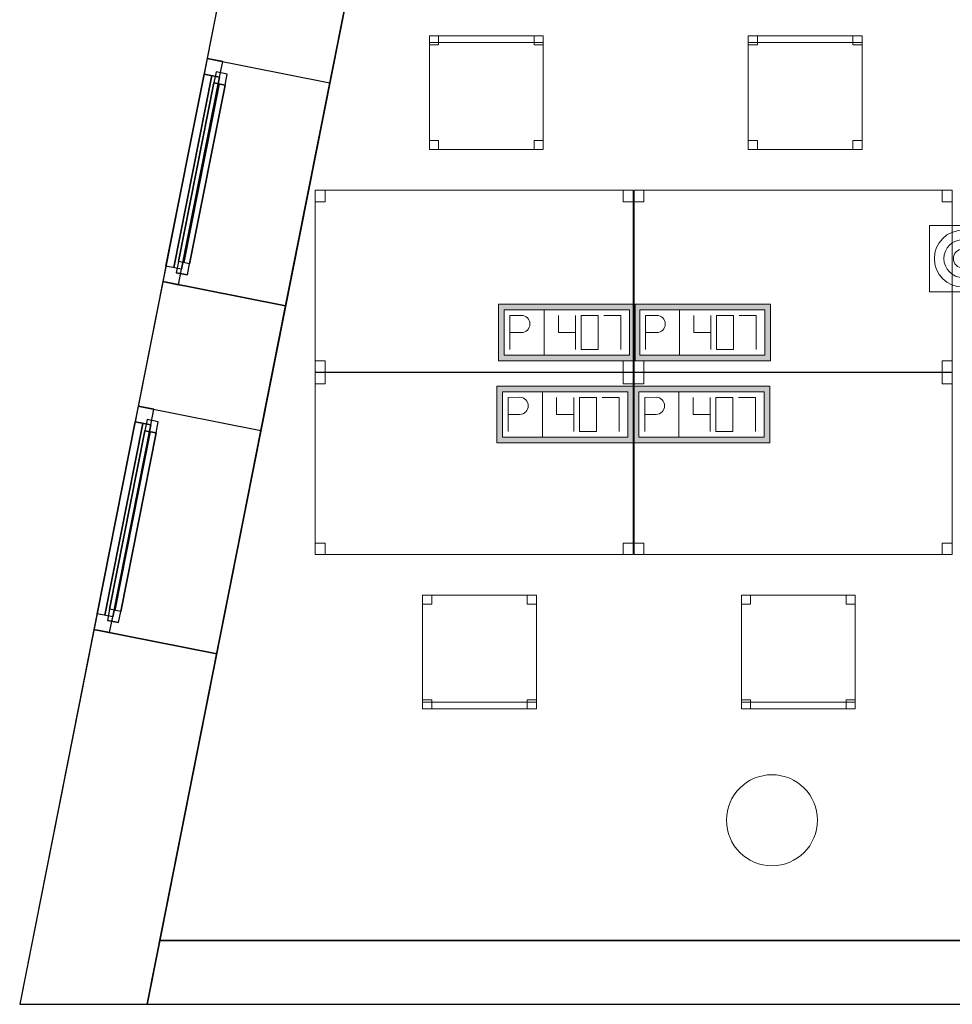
# Model space of a CAD drawing. Header units: metres. Extents: x 397.7 to 427.5, y 12.7 to 28.4.
# Tile 1 of 130: x 397.7 to 401.8, y 12.8 to 17.2. Entities that reach past the tile are written whole.
import ezdxf

# ---------------------------------------------------------------- set-up
doc = ezdxf.new("R2010")
doc.units = ezdxf.units.M
doc.layers.add('01_CARPINTERIA', color=5, linetype='Continuous', lineweight=25, true_color=0x0000ff)
doc.layers.add('01_SUELOS', color=7, linetype='Continuous', lineweight=25, true_color=0x007f00)
for name, color, linetype, lineweight in [('02_MOBILIARIO', 7, 'Continuous', 18), ('A-COLS-____-MCUT', 7, 'Continuous', 18), ('A-COLS-____-OTLN', 7, 'Continuous', 18), ('A-DETL-____-MBND', 7, 'Continuous', 18), ('A-DETL-GENF-OTLN', 7, 'Continuous', 18), ('A-GENM-____-OTLN', 7, 'Continuous', 18), ('A-WALL-____-MCUT', 7, 'Continuous', 25), ('A-WALL-____-OTLN', 7, 'Continuous', 25)]:
    doc.layers.add(name, color=color, linetype=linetype, lineweight=lineweight)

# ---------------------------------------------------------------- blocks, each defined once
blk = doc.blocks.new('Family - Mur P2-152758-05_TEL_P2')
at = {"layer": 'A-WALL-____-MCUT', "color": 253, "true_color": 0xaaaaaa}
for p, q in [((0.0555, 0.28), (0, 0)), ((25.4738, 0.28), (0.0555, 0.28)), ((0, 0), (25.4158, 0))]:
    blk.add_line(p, q, dxfattribs=at)
at = {"layer": 'A-WALL-____-OTLN', "color": 253, "true_color": 0xaaaaaa}
for p, q in [((0.0555, 0.28), (0, 0)), ((25.4738, 0.28), (0.0555, 0.28)), ((0, 0), (25.4158, 0))]:
    blk.add_line(p, q, dxfattribs=at)
at = {"layer": 'A-WALL-____-OTLN', "color": 253, "lineweight": 18, "true_color": 0xaaaaaa}
blk.add_line((0, 0), (25.4158, 0), dxfattribs=at)
blk = doc.blocks.new('Family - Cadira d_Oficina_P2-152772-05_TEL_P2')
at = {"layer": 'A-DETL-____-MBND', "color": 253, "true_color": 0xaaaaaa}
for p, q in [((0, 0.47), (0, 0.5)), ((0, 0.5), (0.5, 0.5)), ((0.5, 0.5), (0, 0.5)), ((0, 0.5), (0, 0.47)), ((0, 0), (0, 0.5)), ((0, 0.5), (0.5, 0.5)), ((0.5, 0.5), (0, 0.5)), ((0, 0.5), (0, 0)), ((0, 0.46), (0, 0.5)), ((0, 0.5), (0.04, 0.5)), ((0.04, 0.5), (0, 0.5)), ((0, 0.5), (0, 0.46)), ((0.04, 0.5), (0.04, 0.46)), ((0.04, 0.46), (0.04, 0.5)), ((0.46, 0.46), (0.46, 0.5)), ((0.46, 0.5), (0.5, 0.5)), ((0.5, 0.5), (0.46, 0.5)), ((0.46, 0.5), (0.46, 0.46)), ((0.5, 0.5), (0.5, 0.46)), ((0.5, 0.46), (0.5, 0.5)), ((0.5, 0.5), (0.5, 0.47)), ((0.5, 0.47), (0.5, 0.5)), ((0.5, 0.5), (0.5, 0)), ((0.5, 0), (0.5, 0.5)), ((0.5, 0.47), (0, 0.47)), ((0, 0.47), (0.5, 0.47)), ((0.04, 0.46), (0, 0.46)), ((0, 0.46), (0.04, 0.46)), ((0.5, 0.46), (0.46, 0.46)), ((0.46, 0.46), (0.5, 0.46)), ((0, 0), (0, 0.04)), ((0, 0.04), (0.04, 0.04)), ((0.04, 0.04), (0, 0.04)), ((0, 0.04), (0, 0)), ((0.04, 0), (0, 0)), ((0, 0), (0.04, 0)), ((0.5, 0), (0, 0)), ((0.04, 0.04), (0.04, 0)), ((0.04, 0), (0.04, 0.04)), ((0.46, 0), (0.46, 0.04)), ((0.46, 0.04), (0.5, 0.04)), ((0.5, 0.04), (0.46, 0.04)), ((0.46, 0.04), (0.46, 0)), ((0.5, 0), (0.46, 0)), ((0.46, 0), (0.5, 0)), ((0.5, 0.04), (0.5, 0)), ((0.5, 0), (0.5, 0.04)), ((0, 0), (0.5, 0))]:
    blk.add_line(p, q, dxfattribs=at)
blk = doc.blocks.new('Family - LONDR55-XX_ZZ-ARQ-CAA-M3D-Londres55-152793-05_TEL_P2')
at = {"layer": '01_SUELOS', "color": 9, "true_color": 0xaad4aa}
for p, q in [((2.9616, 14.9476), (0, 0)), ((0, 0), (2.9616, 14.9476)), ((0, 0), (25.4191, 0)), ((25.4191, 0), (0, 0))]:
    blk.add_line(p, q, dxfattribs=at)
blk = doc.blocks.new('Family - Cadira d_Oficina_P2-152889-05_TEL_P2')
at = {"layer": 'A-DETL-____-MBND', "color": 253, "true_color": 0xaaaaaa}
for p, q in [((0, 0.46), (0, 0.5)), ((0, 0.5), (0.04, 0.5)), ((0.04, 0.5), (0, 0.5)), ((0, 0.5), (0, 0.46)), ((0, 0), (0, 0.5)), ((0, 0.5), (0.5, 0.5)), ((0.5, 0.5), (0, 0.5)), ((0, 0.5), (0, 0)), ((0, 0.47), (0, 0.5)), ((0, 0.5), (0.5, 0.5)), ((0.5, 0.5), (0, 0.5)), ((0, 0.5), (0, 0.47)), ((0.04, 0.5), (0.04, 0.46)), ((0.04, 0.46), (0.04, 0.5)), ((0.46, 0.46), (0.46, 0.5)), ((0.46, 0.5), (0.5, 0.5)), ((0.5, 0.5), (0.46, 0.5)), ((0.46, 0.5), (0.46, 0.46)), ((0.5, 0.5), (0.5, 0)), ((0.5, 0), (0.5, 0.5)), ((0.5, 0.5), (0.5, 0.47)), ((0.5, 0.47), (0.5, 0.5)), ((0.5, 0.5), (0.5, 0.46)), ((0.5, 0.46), (0.5, 0.5)), ((0.5, 0.47), (0, 0.47)), ((0, 0.47), (0.5, 0.47)), ((0.04, 0.46), (0, 0.46)), ((0, 0.46), (0.04, 0.46)), ((0.5, 0.46), (0.46, 0.46)), ((0.46, 0.46), (0.5, 0.46)), ((0, 0), (0, 0.04)), ((0, 0.04), (0.04, 0.04)), ((0.04, 0.04), (0, 0.04)), ((0, 0.04), (0, 0)), ((0.5, 0), (0, 0)), ((0.04, 0), (0, 0)), ((0, 0), (0.04, 0)), ((0.04, 0.04), (0.04, 0)), ((0.04, 0), (0.04, 0.04)), ((0.46, 0), (0.46, 0.04)), ((0.46, 0.04), (0.5, 0.04)), ((0.5, 0.04), (0.46, 0.04)), ((0.46, 0.04), (0.46, 0)), ((0.5, 0), (0.46, 0)), ((0.46, 0), (0.5, 0)), ((0.5, 0.04), (0.5, 0)), ((0.5, 0), (0.5, 0.04)), ((0, 0), (0.5, 0))]:
    blk.add_line(p, q, dxfattribs=at)
blk = doc.blocks.new('Family - Cadira d_Oficina_P2-152901-05_TEL_P2')
at = {"layer": 'A-DETL-____-MBND', "color": 253, "true_color": 0xaaaaaa}
for p, q in [((0, 0.5), (0.5, 0.5)), ((0, 0), (0, 0.5)), ((0.5, 0.5), (0, 0.5)), ((0, 0.5), (0, 0)), ((0, 0.46), (0, 0.5)), ((0, 0.5), (0.04, 0.5)), ((0.04, 0.5), (0, 0.5)), ((0, 0.5), (0, 0.46)), ((0.04, 0.5), (0.04, 0.46)), ((0.04, 0.46), (0.04, 0.5)), ((0.46, 0.46), (0.46, 0.5)), ((0.46, 0.5), (0.5, 0.5)), ((0.5, 0.5), (0.46, 0.5)), ((0.46, 0.5), (0.46, 0.46)), ((0.5, 0.5), (0.5, 0)), ((0.5, 0), (0.5, 0.5)), ((0.5, 0.5), (0.5, 0.46)), ((0.5, 0.46), (0.5, 0.5)), ((0.04, 0.46), (0, 0.46)), ((0, 0.46), (0.04, 0.46)), ((0.5, 0.46), (0.46, 0.46)), ((0.46, 0.46), (0.5, 0.46)), ((0, 0), (0, 0.04)), ((0, 0.04), (0.04, 0.04)), ((0.04, 0.04), (0, 0.04)), ((0, 0.04), (0, 0)), ((0, 0), (0, 0.03)), ((0, 0.03), (0.5, 0.03)), ((0.5, 0.03), (0, 0.03)), ((0, 0.03), (0, 0)), ((0, 0), (0.5, 0)), ((0.5, 0), (0, 0)), ((0, 0), (0.5, 0)), ((0.04, 0), (0, 0)), ((0, 0), (0.04, 0)), ((0.04, 0.04), (0.04, 0)), ((0.04, 0), (0.04, 0.04)), ((0.46, 0), (0.46, 0.04)), ((0.46, 0.04), (0.5, 0.04)), ((0.5, 0.04), (0.46, 0.04)), ((0.46, 0.04), (0.46, 0)), ((0.5, 0), (0.46, 0)), ((0.5, 0.04), (0.5, 0)), ((0.5, 0), (0.5, 0.04)), ((0.5, 0.03), (0.5, 0)), ((0.5, 0), (0.5, 0.03)), ((0.5, 0), (0, 0)), ((0.46, 0), (0.5, 0))]:
    blk.add_line(p, q, dxfattribs=at)
blk = doc.blocks.new('Family - Taula 140X80_P2-153002-05_TEL_P2')
at = {"layer": 'A-DETL-____-MBND', "color": 253, "true_color": 0xaaaaaa}
for p, q in [((0, 0), (0, 0.8001)), ((0, 0.8001), (1.3973, 0.8001)), ((1.3973, 0.8001), (0, 0.8001)), ((0, 0.8001), (0, 0)), ((0, 0.7501), (0, 0.8001)), ((0, 0.8001), (0.0437, 0.8001)), ((0.0437, 0.8001), (0, 0.8001)), ((0, 0.8001), (0, 0.7501)), ((0.0437, 0.8001), (0.0437, 0.7501)), ((0.0437, 0.7501), (0.0437, 0.8001)), ((1.3536, 0.7501), (1.3536, 0.8001)), ((1.3536, 0.8001), (1.3973, 0.8001)), ((1.3973, 0.8001), (1.3536, 0.8001)), ((1.3536, 0.8001), (1.3536, 0.7501)), ((1.3973, 0.8001), (1.3973, 0)), ((1.3973, 0), (1.3973, 0.8001)), ((1.3973, 0.8001), (1.3973, 0.7501)), ((1.3973, 0.7501), (1.3973, 0.8001)), ((0.0437, 0.7501), (0, 0.7501)), ((0, 0.7501), (0.0437, 0.7501)), ((1.3973, 0.7501), (1.3536, 0.7501)), ((1.3536, 0.7501), (1.3973, 0.7501)), ((0, 0), (0, 0.05)), ((0, 0.05), (0.0437, 0.05)), ((0.0437, 0.05), (0, 0.05)), ((0, 0.05), (0, 0)), ((0.0437, 0.05), (0.0437, 0)), ((0.0437, 0), (0.0437, 0.05)), ((1.3536, 0), (1.3536, 0.05)), ((1.3536, 0.05), (1.3973, 0.05)), ((1.3973, 0.05), (1.3536, 0.05)), ((1.3536, 0.05), (1.3536, 0)), ((1.3973, 0.05), (1.3973, 0)), ((1.3973, 0), (1.3973, 0.05)), ((0.0437, 0), (0, 0)), ((0, 0), (0.0437, 0)), ((1.3973, 0), (0, 0)), ((0, 0), (1.3973, 0)), ((1.3973, 0), (1.3536, 0)), ((1.3536, 0), (1.3973, 0))]:
    blk.add_line(p, q, dxfattribs=at)
blk = doc.blocks.new('Family - Taula 140X80_P2-153103-05_TEL_P2')
at = {"layer": 'A-DETL-____-MBND', "color": 253, "true_color": 0xaaaaaa}
for p, q in [((0, 0.8001), (1.3973, 0.8001)), ((0, 0), (0, 0.8001)), ((1.3973, 0.8001), (0, 0.8001)), ((0, 0.8001), (0, 0)), ((0, 0.8001), (0.0437, 0.8001)), ((0, 0.7501), (0, 0.8001)), ((0.0437, 0.8001), (0, 0.8001)), ((0, 0.8001), (0, 0.7501)), ((0.0437, 0.8001), (0.0437, 0.7501)), ((0.0437, 0.7501), (0.0437, 0.8001)), ((1.3536, 0.8001), (1.3973, 0.8001)), ((1.3536, 0.7501), (1.3536, 0.8001)), ((1.3973, 0.8001), (1.3536, 0.8001)), ((1.3536, 0.8001), (1.3536, 0.7501)), ((1.3973, 0.8001), (1.3973, 0)), ((1.3973, 0), (1.3973, 0.8001)), ((1.3973, 0.8001), (1.3973, 0.7501)), ((1.3973, 0.7501), (1.3973, 0.8001)), ((0.0437, 0.7501), (0, 0.7501)), ((0, 0.7501), (0.0437, 0.7501)), ((1.3973, 0.7501), (1.3536, 0.7501)), ((1.3536, 0.7501), (1.3973, 0.7501)), ((0, 0.05), (0.0437, 0.05)), ((0, 0), (0, 0.05)), ((0.0437, 0.05), (0, 0.05)), ((0, 0.05), (0, 0)), ((0.0437, 0.05), (0.0437, 0)), ((0.0437, 0), (0.0437, 0.05)), ((1.3536, 0.05), (1.3973, 0.05)), ((1.3536, 0), (1.3536, 0.05)), ((1.3973, 0.05), (1.3536, 0.05)), ((1.3536, 0.05), (1.3536, 0)), ((1.3973, 0.05), (1.3973, 0)), ((1.3973, 0), (1.3973, 0.05)), ((0.0437, 0), (0, 0)), ((0, 0), (0.0437, 0)), ((0, 0), (1.3973, 0)), ((1.3973, 0), (1.3536, 0)), ((1.3536, 0), (1.3973, 0)), ((1.3973, 0), (0, 0))]:
    blk.add_line(p, q, dxfattribs=at)
blk = doc.blocks.new('Family - Cadira d_Oficina_P2-153107-05_TEL_P2')
at = {"layer": 'A-DETL-____-MBND', "color": 253, "true_color": 0xaaaaaa}
for p, q in [((0, 0.46), (0, 0.5)), ((0, 0.5), (0.04, 0.5)), ((0.04, 0.5), (0, 0.5)), ((0, 0.5), (0, 0.46)), ((0, 0.5), (0.5, 0.5)), ((0, 0), (0, 0.5)), ((0.5, 0.5), (0, 0.5)), ((0, 0.5), (0, 0)), ((0.04, 0.5), (0.04, 0.46)), ((0.04, 0.46), (0.04, 0.5)), ((0.46, 0.46), (0.46, 0.5)), ((0.46, 0.5), (0.5, 0.5)), ((0.5, 0.5), (0.46, 0.5)), ((0.46, 0.5), (0.46, 0.46)), ((0.5, 0.5), (0.5, 0.46)), ((0.5, 0.46), (0.5, 0.5)), ((0.5, 0.5), (0.5, 0)), ((0.5, 0), (0.5, 0.5)), ((0.04, 0.46), (0, 0.46)), ((0, 0.46), (0.04, 0.46)), ((0.5, 0.46), (0.46, 0.46)), ((0.46, 0.46), (0.5, 0.46)), ((0, 0), (0, 0.04)), ((0, 0.04), (0.04, 0.04)), ((0.04, 0.04), (0, 0.04)), ((0, 0.04), (0, 0)), ((0, 0), (0, 0.03)), ((0, 0.03), (0.5, 0.03)), ((0.5, 0.03), (0, 0.03)), ((0, 0.03), (0, 0)), ((0.5, 0), (0, 0)), ((0, 0), (0.5, 0)), ((0, 0), (0.5, 0)), ((0.04, 0), (0, 0)), ((0, 0), (0.04, 0)), ((0.04, 0.04), (0.04, 0)), ((0.04, 0), (0.04, 0.04)), ((0.46, 0), (0.46, 0.04)), ((0.46, 0.04), (0.5, 0.04)), ((0.5, 0.04), (0.46, 0.04)), ((0.46, 0.04), (0.46, 0)), ((0.5, 0), (0.46, 0)), ((0.5, 0.04), (0.5, 0)), ((0.5, 0), (0.5, 0.04)), ((0.5, 0.03), (0.5, 0)), ((0.5, 0), (0.5, 0.03)), ((0.5, 0), (0, 0)), ((0.46, 0), (0.5, 0))]:
    blk.add_line(p, q, dxfattribs=at)
blk = doc.blocks.new('Family - Pilar P2-153119-05_TEL_P2')
at = {"layer": 'A-COLS-____-MCUT', "color": 253, "true_color": 0xaaaaaa}
for start, end in [(360, 180), (180, 360)]:
    blk.add_arc((0.2, 0.2), 0.2, start, end, dxfattribs=at)
at = {"layer": 'A-COLS-____-OTLN', "color": 253, "true_color": 0xaaaaaa}
for start, end in [(360, 180), (180, 360)]:
    blk.add_arc((0.2, 0.2), 0.2, start, end, dxfattribs=at)
blk = doc.blocks.new('Family - Taula 140X80_P2-153150-05_TEL_P2')
at = {"layer": 'A-DETL-____-MBND', "color": 253, "true_color": 0xaaaaaa}
for p, q in [((0, 0.7501), (0, 0.8001)), ((0, 0.8001), (0.0437, 0.8001)), ((0.0437, 0.8001), (0, 0.8001)), ((0, 0.8001), (0, 0.7501)), ((0, 0), (0, 0.8001)), ((0, 0.8001), (1.3973, 0.8001)), ((1.3973, 0.8001), (0, 0.8001)), ((0, 0.8001), (0, 0)), ((0.0437, 0.8001), (0.0437, 0.7501)), ((0.0437, 0.7501), (0.0437, 0.8001)), ((1.3536, 0.7501), (1.3536, 0.8001)), ((1.3536, 0.8001), (1.3973, 0.8001)), ((1.3973, 0.8001), (1.3536, 0.8001)), ((1.3536, 0.8001), (1.3536, 0.7501)), ((1.3973, 0.8001), (1.3973, 0.7501)), ((1.3973, 0.7501), (1.3973, 0.8001)), ((1.3973, 0.8001), (1.3973, 0)), ((1.3973, 0), (1.3973, 0.8001)), ((0.0437, 0.7501), (0, 0.7501)), ((0, 0.7501), (0.0437, 0.7501)), ((1.3973, 0.7501), (1.3536, 0.7501)), ((1.3536, 0.7501), (1.3973, 0.7501)), ((0, 0), (0, 0.05)), ((0, 0.05), (0.0437, 0.05)), ((0.0437, 0.05), (0, 0.05)), ((0, 0.05), (0, 0)), ((0.0437, 0.05), (0.0437, 0)), ((0.0437, 0), (0.0437, 0.05)), ((1.3536, 0), (1.3536, 0.05)), ((1.3536, 0.05), (1.3973, 0.05)), ((1.3973, 0.05), (1.3536, 0.05)), ((1.3536, 0.05), (1.3536, 0)), ((1.3973, 0.05), (1.3973, 0)), ((1.3973, 0), (1.3973, 0.05)), ((0.0437, 0), (0, 0)), ((0, 0), (0.0437, 0)), ((1.3973, 0), (0, 0)), ((0, 0), (1.3973, 0)), ((1.3973, 0), (1.3536, 0)), ((1.3536, 0), (1.3973, 0))]:
    blk.add_line(p, q, dxfattribs=at)
blk = doc.blocks.new('Forma directa - LONDR55-XX_ZZ-ARQ-CAA-M3D-Londres55-152687-05_TEL_P2')
at = {"layer": '01_CARPINTERIA', "color": 161, "true_color": 0xaaaaff}
for p, q in [((0.1, 0.1), (0.05, 0.1)), ((0.05, 0.1), (0.05, 0.05)), ((0.1, 0.1), (0.05, 0.1)), ((0.05, 0.1), (0.05, 0.05)), ((0.1, 0.05), (0.1, 0.1)), ((0.1, 0.1), (0.1, 0.05)), ((0.1, 0.1), (0.9, 0.1)), ((0.9, 0.1), (0.1, 0.1)), ((0.1, 0.1), (0.1, 0.05)), ((0.1, 0.05), (0.1, 0.1)), ((0.95, 0.1), (0.9, 0.1)), ((0.9, 0.1), (0.9, 0.05)), ((0.95, 0.1), (0.9, 0.1)), ((0.9, 0.1), (0.9, 0.05)), ((0.9, 0.1), (0.9, 0.05)), ((0.9, 0.1), (0.9, 0.05)), ((0.95, 0.05), (0.95, 0.1)), ((0.95, 0.1), (0.95, 0.05)), ((0.07, 0.07), (0, 0.07)), ((0, 0.07), (0, 0)), ((0.07, 0.07), (0, 0.07)), ((0, 0.07), (0, 0)), ((0.05, 0.05), (0.1, 0.05)), ((0.05, 0.05), (0.1, 0.05)), ((0.07, 0.07), (0.93, 0.07)), ((0.93, 0.07), (0.07, 0.07)), ((0.07, 0.07), (0.07, 0)), ((0.07, 0), (0.07, 0.07)), ((0.07, 0), (0.07, 0.07)), ((0.07, 0.07), (0.07, 0)), ((0.9, 0.075), (0.1, 0.075)), ((0.9, 0.075), (0.1, 0.075)), ((0.1, 0.05), (0.9, 0.05)), ((0.9, 0.05), (0.1, 0.05)), ((0.9, 0.05), (0.95, 0.05)), ((0.9, 0.05), (0.95, 0.05)), ((0.93, 0.07), (0.93, 0)), ((0.93, 0.07), (0.93, 0)), ((1, 0.07), (0.93, 0.07)), ((0.93, 0.07), (0.93, 0)), ((1, 0.07), (0.93, 0.07)), ((0.93, 0.07), (0.93, 0)), ((1, 0), (1, 0.07)), ((1, 0.07), (1, 0)), ((0, 0), (0.07, 0)), ((0, 0), (0.07, 0)), ((0.93, 0.035), (0.07, 0.035)), ((0.07, 0.035), (0.93, 0.035)), ((0.07, 0), (0.93, 0)), ((0.93, 0), (0.07, 0)), ((0.93, 0), (1, 0)), ((0.93, 0), (1, 0))]:
    blk.add_line(p, q, dxfattribs=at)
blk = doc.blocks.new('Forma directa - Finestra P2-153256-05_TEL_P2')
at = {"xscale": 1.00000002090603, "yscale": 1.00000002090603, "zscale": 1.00000002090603}
blk.add_blockref('Forma directa - LONDR55-XX_ZZ-ARQ-CAA-M3D-Londres55-152687-05_TEL_P2', (0, 0), dxfattribs=at)
blk = doc.blocks.new('Family - Taula 140X80_P2-153265-05_TEL_P2')
at = {"layer": 'A-DETL-____-MBND', "color": 253, "true_color": 0xaaaaaa}
for p, q in [((0, 0.8001), (1.3973, 0.8001)), ((0, 0), (0, 0.8001)), ((1.3973, 0.8001), (0, 0.8001)), ((0, 0.8001), (0, 0)), ((0, 0.8001), (0.0437, 0.8001)), ((0, 0.7501), (0, 0.8001)), ((0.0437, 0.8001), (0, 0.8001)), ((0, 0.8001), (0, 0.7501)), ((0.0437, 0.8001), (0.0437, 0.7501)), ((0.0437, 0.7501), (0.0437, 0.8001)), ((1.3536, 0.8001), (1.3973, 0.8001)), ((1.3536, 0.7501), (1.3536, 0.8001)), ((1.3973, 0.8001), (1.3536, 0.8001)), ((1.3536, 0.8001), (1.3536, 0.7501)), ((1.3973, 0.8001), (1.3973, 0)), ((1.3973, 0), (1.3973, 0.8001)), ((1.3973, 0.8001), (1.3973, 0.7501)), ((1.3973, 0.7501), (1.3973, 0.8001)), ((0.0437, 0.7501), (0, 0.7501)), ((0, 0.7501), (0.0437, 0.7501)), ((1.3973, 0.7501), (1.3536, 0.7501)), ((1.3536, 0.7501), (1.3973, 0.7501)), ((0, 0.05), (0.0437, 0.05)), ((0, 0), (0, 0.05)), ((0.0437, 0.05), (0, 0.05)), ((0, 0.05), (0, 0)), ((0.0437, 0.05), (0.0437, 0)), ((0.0437, 0), (0.0437, 0.05)), ((1.3536, 0.05), (1.3973, 0.05)), ((1.3536, 0), (1.3536, 0.05)), ((1.3973, 0.05), (1.3536, 0.05)), ((1.3536, 0.05), (1.3536, 0)), ((1.3973, 0.05), (1.3973, 0)), ((1.3973, 0), (1.3973, 0.05)), ((0, 0), (1.3973, 0)), ((0.0437, 0), (0, 0)), ((0, 0), (0.0437, 0)), ((1.3973, 0), (1.3536, 0)), ((1.3536, 0), (1.3973, 0)), ((1.3973, 0), (0, 0))]:
    blk.add_line(p, q, dxfattribs=at)
blk = doc.blocks.new('Forma directa - Finestra P2-153275-05_TEL_P2')
at = {"xscale": 1.00000002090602, "yscale": 1.00000002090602, "zscale": 1.00000002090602}
blk.add_blockref('Forma directa - LONDR55-XX_ZZ-ARQ-CAA-M3D-Londres55-152687-05_TEL_P2', (0, 0), dxfattribs=at)
blk = doc.blocks.new('Family - Façana nord-oest P2-153299-05_TEL_P2')
at = {"layer": 'A-WALL-____-MCUT', "color": 253, "true_color": 0xaaaaaa}
for p, q in [((11.449, 0.55), (9.8597, 0.55)), ((11.449, 0), (11.449, 0.55)), ((12.449, 0.55), (12.449, 0)), ((13.0068, 0.55), (12.449, 0.55)), ((13.0068, 0), (13.0068, 0.55)), ((14.0068, 0.55), (14.0068, 0)), ((15.5778, 0.55), (14.0068, 0.55)), ((15.6868, 0), (15.5778, 0.55)), ((9.8597, 0), (11.449, 0)), ((12.449, 0), (13.0068, 0)), ((14.0068, 0), (15.6868, 0))]:
    blk.add_line(p, q, dxfattribs=at)
at = {"layer": 'A-WALL-____-OTLN', "color": 253, "true_color": 0xaaaaaa}
for p, q in [((15.5778, 0.55), (-0.109, 0.55)), ((11.449, 0), (11.449, 0.55)), ((12.449, 0.55), (11.449, 0.55)), ((12.449, 0), (12.449, 0.55)), ((13.0068, 0), (13.0068, 0.55)), ((14.0068, 0.55), (13.0068, 0.55)), ((14.0068, 0), (14.0068, 0.55)), ((15.6868, 0), (15.5778, 0.55)), ((0, 0), (15.6868, 0)), ((11.449, 0), (12.449, 0)), ((13.0068, 0), (14.0068, 0))]:
    blk.add_line(p, q, dxfattribs=at)
at = {"layer": 'A-WALL-____-OTLN', "color": 253, "lineweight": 18, "true_color": 0xaaaaaa}
blk.add_line((0, 0), (15.6868, 0), dxfattribs=at)
blk = doc.blocks.new('Family - Vano finestra P2-153303-05_TEL_P2')
at = {"layer": 'A-GENM-____-OTLN', "color": 253, "true_color": 0xaaaaaa}
for p, q in [((398.5046, 16.9976), (398.3102, 16.0166)), ((398.3102, 16.0166), (398.5046, 16.9976)), ((399.0441, 16.8907), (398.5046, 16.9976)), ((399.0441, 16.8907), (398.5046, 16.9976)), ((398.8498, 15.9098), (399.0441, 16.8907)), ((399.0441, 16.8907), (398.8498, 15.9098)), ((398.3102, 16.0166), (398.8498, 15.9098)), ((398.8498, 15.9098), (398.3102, 16.0166))]:
    blk.add_line(p, q, dxfattribs=at)
blk = doc.blocks.new('Family - Vano finestra P2-153309-05_TEL_P2')
at = {"layer": 'A-GENM-____-OTLN', "color": 253, "true_color": 0xaaaaaa}
for p, q in [((398.2018, 15.4694), (398.0075, 14.4885)), ((398.0075, 14.4885), (398.2018, 15.4694)), ((398.7413, 15.3625), (398.2018, 15.4694)), ((398.7413, 15.3625), (398.2018, 15.4694)), ((398.547, 14.3816), (398.7413, 15.3625)), ((398.7413, 15.3625), (398.547, 14.3816)), ((398.0075, 14.4885), (398.547, 14.3816)), ((398.547, 14.3816), (398.0075, 14.4885))]:
    blk.add_line(p, q, dxfattribs=at)
blk = doc.blocks.new('LONDR55-XX_ZZ-ARQ-CAA-M3D-Londres55_ifc-1-05_TEL_P2')
at = {"layer": '01_CARPINTERIA', "color": 253, "lineweight": 18, "true_color": 0xaaaaaa}
for name, p, rotation in [('Forma directa - Finestra P2-153275-05_TEL_P2', (398.5046, 16.9976), 258.793101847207), ('Forma directa - Finestra P2-153256-05_TEL_P2', (398.2018, 15.4694), 258.7931018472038)]:
    blk.add_blockref(name, p, dxfattribs=dict(at, rotation=rotation))
at = {"layer": '01_SUELOS', "color": 253, "lineweight": 18, "true_color": 0xaaaaaa}
blk.add_blockref('Family - LONDR55-XX_ZZ-ARQ-CAA-M3D-Londres55-152793-05_TEL_P2', (398.2971, 13.1206), dxfattribs=at)
at = {"layer": '02_MOBILIARIO', "color": 253, "lineweight": 18, "true_color": 0xaaaaaa}
for name, p in [('Family - Cadira d_Oficina_P2-152889-05_TEL_P2', (399.4817, 16.5972)), ('Family - Cadira d_Oficina_P2-152772-05_TEL_P2', (400.8829, 16.5972)), ('Family - Taula 140X80_P2-153265-05_TEL_P2', (398.9797, 15.618)), ('Family - Taula 140X80_P2-153103-05_TEL_P2', (400.3809, 15.618)), ('Family - Taula 140X80_P2-153002-05_TEL_P2', (398.9797, 14.818)), ('Family - Taula 140X80_P2-153150-05_TEL_P2', (400.3809, 14.818)), ('Family - Cadira d_Oficina_P2-153107-05_TEL_P2', (399.4517, 14.1389)), ('Family - Cadira d_Oficina_P2-152901-05_TEL_P2', (400.8529, 14.1389))]:
    blk.add_blockref(name, p, dxfattribs=at)
at = {"layer": 'A-COLS-____-OTLN', "color": 253, "lineweight": 18, "true_color": 0xaaaaaa}
blk.add_blockref('Family - Pilar P2-153119-05_TEL_P2', (400.787, 13.4495), dxfattribs=at)
at = {"layer": 'A-GENM-____-OTLN', "color": 253, "lineweight": 18, "true_color": 0xaaaaaa}
for name in ['Family - Vano finestra P2-153303-05_TEL_P2', 'Family - Vano finestra P2-153309-05_TEL_P2']:
    blk.add_blockref(name, (0, 0), dxfattribs=at)
at = {"layer": 'A-WALL-____-OTLN', "color": 253, "lineweight": 18, "true_color": 0xaaaaaa, "rotation": 258.7931018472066}
blk.add_blockref('Family - Façana nord-oest P2-153299-05_TEL_P2', (400.7297, 28.2282), dxfattribs=at)
at = {"layer": 'A-WALL-____-OTLN', "color": 253, "lineweight": 18, "true_color": 0xaaaaaa}
blk.add_blockref('Family - Mur P2-152758-05_TEL_P2', (398.2417, 12.8406), dxfattribs=at)
blk = doc.blocks.new('ZYR_05_02_05 PT 4COL Terra - 07 PT Terra _4SC-2SAI-2VD_-903809-05_TEL_P2')
at = {"layer": 'A-DETL-____-MBND', "true_color": 0x3c0aff}
h = blk.add_hatch(color=180, dxfattribs=at)
h.paths.add_polyline_path([(-0.5024, -0.125), (0.0976, -0.125), (0.0976, 0.125), (-0.5024, 0.125)])
h.paths.add_polyline_path([(-0.4774, -0.1), (-0.4774, 0.1), (0.0726, 0.1), (0.0726, -0.1)])
at = {"layer": 'A-DETL-____-MBND', "color": 180, "true_color": 0x3c0aff}
for p, q in [((0.0976, 0.125), (-0.5024, 0.125)), ((-0.5024, 0.125), (-0.5024, -0.125)), ((-0.5024, 0.125), (0.0976, 0.125)), ((-0.5024, 0.125), (-0.5024, -0.125)), ((-0.4774, -0.1), (-0.4774, 0.1)), ((-0.4774, 0.1), (0.0726, 0.1)), ((-0.4774, 0.1), (0.0726, 0.1)), ((-0.4774, -0.1), (-0.4774, 0.1)), ((-0.3024, 0.1), (-0.3024, -0.1)), ((0.0726, 0.1), (0.0726, -0.1)), ((0.0726, 0.1), (0.0726, -0.1)), ((0.0976, -0.125), (0.0976, 0.125)), ((0.0976, 0.125), (0.0976, -0.125)), ((-0.4524, 0.075), (-0.4024, 0.0754)), ((-0.4524, 0.075), (-0.4524, -0.075)), ((-0.2399, 0.075), (-0.2399, 0)), ((-0.1649, 0.075), (-0.1649, -0.075)), ((-0.0649, 0.075), (-0.1399, 0.075)), ((-0.1399, 0.075), (-0.1399, -0.075)), ((-0.0649, -0.075), (-0.0649, 0.075)), ((-0.0399, 0.075), (0.0351, 0.075)), ((0.0351, 0.075), (0.0351, -0.075)), ((-0.4524, 0), (-0.4024, 0)), ((-0.2399, 0), (-0.1649, 0)), ((-0.1399, -0.075), (-0.0649, -0.075)), ((-0.5024, -0.125), (0.0976, -0.125)), ((0.0976, -0.125), (-0.5024, -0.125)), ((0.0726, -0.1), (-0.4774, -0.1)), ((0.0726, -0.1), (-0.4774, -0.1))]:
    blk.add_line(p, q, dxfattribs=at)
blk.add_arc((-0.4024, 0.0377), 0.0377, 270, 90, dxfattribs=at)
blk = doc.blocks.new('ZYR_05_02_05 PT 4COL Terra - 07 PT Terra _4SC-2SAI-2VD_-903810-05_TEL_P2')
at = {"layer": 'A-DETL-____-MBND', "true_color": 0x3c0aff}
h = blk.add_hatch(color=180, dxfattribs=at)
h.paths.add_polyline_path([(-0.1275, -0.125), (0.4725, -0.125), (0.4725, 0.125), (-0.1275, 0.125)])
h.paths.add_polyline_path([(-0.1025, -0.1), (-0.1025, 0.1), (0.4475, 0.1), (0.4475, -0.1), (0.3535, -0.1)])
at = {"layer": 'A-DETL-____-MBND', "color": 180, "true_color": 0x3c0aff}
for p, q in [((0.4725, 0.125), (-0.1275, 0.125)), ((-0.1275, 0.125), (-0.1275, -0.125)), ((-0.1275, 0.125), (0.4725, 0.125)), ((-0.1275, 0.125), (-0.1275, -0.125)), ((-0.1025, -0.1), (-0.1025, 0.1)), ((-0.1025, 0.1), (0.4475, 0.1)), ((-0.1025, 0.1), (0.4475, 0.1)), ((-0.1025, -0.1), (-0.1025, 0.1)), ((0.0725, 0.1), (0.0725, -0.1)), ((0.4475, 0.1), (0.4475, -0.1)), ((0.4475, 0.1), (0.4475, -0.1)), ((0.4725, -0.125), (0.4725, 0.125)), ((0.4725, 0.125), (0.4725, -0.125)), ((-0.0775, 0.075), (-0.0275, 0.0754)), ((-0.0775, 0.075), (-0.0775, -0.075)), ((0.135, 0.075), (0.135, 0)), ((0.21, 0.075), (0.21, -0.075)), ((0.31, 0.075), (0.235, 0.075)), ((0.235, 0.075), (0.235, -0.075)), ((0.31, -0.075), (0.31, 0.075)), ((0.335, 0.075), (0.41, 0.075)), ((0.41, 0.075), (0.41, -0.075)), ((-0.0775, 0), (-0.0275, 0)), ((0.135, 0), (0.21, 0)), ((0.235, -0.075), (0.31, -0.075)), ((-0.1275, -0.125), (0.4725, -0.125)), ((0.4725, -0.125), (-0.1275, -0.125)), ((0.4475, -0.1), (-0.1025, -0.1)), ((0.4475, -0.1), (-0.1025, -0.1))]:
    blk.add_line(p, q, dxfattribs=at)
blk.add_arc((-0.0275, 0.0377), 0.0377, 270, 90, dxfattribs=at)
blk = doc.blocks.new('ZYR_08_04 Altaveu Sostre Encastat - Altaveu Encastat 08 _Rect_-911407-05_TEL_P2')
at = {"layer": 'A-DETL-GENF-OTLN', "color": 6, "true_color": 0xff00ff}
for p, q in [((-0.145825, 0.145825), (0.145825, 0.145825)), ((-0.145825, -0.145825), (-0.145825, 0.145825)), ((0.145825, 0.145825), (0.145825, -0.145825)), ((0.145825, -0.145825), (-0.145825, -0.145825))]:
    blk.add_line(p, q, dxfattribs=at)
for radius in [0.125, 0.083333, 0.041667]:
    blk.add_circle((0, 0), radius, dxfattribs=at)
blk = doc.blocks.new('ZYR_05_02_05 PT 4COL Terra - 07 PT Terra _4SC-2SAI-2VD_-903846-05_TEL_P2')
at = {"layer": 'A-DETL-____-MBND', "true_color": 0x3c0aff}
h = blk.add_hatch(color=180, dxfattribs=at)
h.paths.add_polyline_path([(-0.5098, -0.125), (0.0902, -0.125), (0.0902, 0.125), (-0.5098, 0.125)])
h.paths.add_polyline_path([(-0.4849, -0.1), (-0.4849, 0.1), (0.0652, 0.1), (0.0652, -0.1)])
at = {"layer": 'A-DETL-____-MBND', "color": 180, "true_color": 0x3c0aff}
for p, q in [((0.0902, 0.125), (-0.5098, 0.125)), ((-0.5098, 0.125), (-0.5098, -0.125)), ((-0.5098, 0.125), (0.0902, 0.125)), ((-0.5098, 0.125), (-0.5098, -0.125)), ((-0.4849, -0.1), (-0.4849, 0.1)), ((-0.4849, 0.1), (0.0652, 0.1)), ((-0.4849, 0.1), (0.0652, 0.1)), ((-0.4849, -0.1), (-0.4849, 0.1)), ((-0.3098, 0.1), (-0.3098, -0.1)), ((0.0652, 0.1), (0.0652, -0.1)), ((0.0652, 0.1), (0.0652, -0.1)), ((0.0902, -0.125), (0.0902, 0.125)), ((0.0902, 0.125), (0.0902, -0.125)), ((-0.4598, 0.075), (-0.4098, 0.0754)), ((-0.4598, 0.075), (-0.4598, -0.075)), ((-0.2473, 0.075), (-0.2473, 0)), ((-0.1723, 0.075), (-0.1723, -0.075)), ((-0.0723, 0.075), (-0.1473, 0.075)), ((-0.1473, 0.075), (-0.1473, -0.075)), ((-0.0723, -0.075), (-0.0723, 0.075)), ((-0.0473, 0.075), (0.0277, 0.075)), ((0.0277, 0.075), (0.0277, -0.075)), ((-0.4598, 0), (-0.4098, 0)), ((-0.2473, 0), (-0.1723, 0)), ((-0.1473, -0.075), (-0.0723, -0.075)), ((-0.5098, -0.125), (0.0902, -0.125)), ((0.0902, -0.125), (-0.5098, -0.125)), ((0.0652, -0.1), (-0.4849, -0.1)), ((0.0652, -0.1), (-0.4849, -0.1))]:
    blk.add_line(p, q, dxfattribs=at)
blk.add_arc((-0.4098, 0.0377), 0.0377, 270, 90, dxfattribs=at)
blk = doc.blocks.new('ZYR_05_02_05 PT 4COL Terra - 07 PT Terra _4SC-2SAI-2VD_-903847-05_TEL_P2')
at = {"layer": 'A-DETL-____-MBND', "true_color": 0x3c0aff}
h = blk.add_hatch(color=180, dxfattribs=at)
h.paths.add_polyline_path([(-0.1305, -0.125), (0.4695, -0.125), (0.4695, 0.125), (-0.1305, 0.125)])
h.paths.add_polyline_path([(-0.1055, -0.1), (-0.1055, 0.1), (0.4445, 0.1), (0.4445, -0.1), (0.3535, -0.1)])
at = {"layer": 'A-DETL-____-MBND', "color": 180, "true_color": 0x3c0aff}
for p, q in [((0.4695, 0.125), (-0.1305, 0.125)), ((-0.1305, 0.125), (-0.1305, -0.125)), ((-0.1305, 0.125), (0.4695, 0.125)), ((-0.1305, 0.125), (-0.1305, -0.125)), ((-0.1055, -0.1), (-0.1055, 0.1)), ((-0.1055, 0.1), (0.4445, 0.1)), ((-0.1055, 0.1), (0.4445, 0.1)), ((-0.1055, -0.1), (-0.1055, 0.1)), ((0.0695, 0.1), (0.0695, -0.1)), ((0.4445, 0.1), (0.4445, -0.1)), ((0.4445, 0.1), (0.4445, -0.1)), ((0.4695, -0.125), (0.4695, 0.125)), ((0.4695, 0.125), (0.4695, -0.125)), ((-0.0805, 0.075), (-0.0305, 0.0754)), ((-0.0805, 0.075), (-0.0805, -0.075)), ((0.132, 0.075), (0.132, 0)), ((0.207, 0.075), (0.207, -0.075)), ((0.307, 0.075), (0.232, 0.075)), ((0.232, 0.075), (0.232, -0.075)), ((0.307, -0.075), (0.307, 0.075)), ((0.332, 0.075), (0.407, 0.075)), ((0.407, 0.075), (0.407, -0.075)), ((-0.0805, 0), (-0.0305, 0)), ((0.132, 0), (0.207, 0)), ((0.232, -0.075), (0.307, -0.075)), ((-0.1305, -0.125), (0.4695, -0.125)), ((0.4695, -0.125), (-0.1305, -0.125)), ((0.4445, -0.1), (-0.1055, -0.1)), ((0.4445, -0.1), (-0.1055, -0.1))]:
    blk.add_line(p, q, dxfattribs=at)
blk.add_arc((-0.0305, 0.0377), 0.0377, 270, 90, dxfattribs=at)

msp = doc.modelspace()

# ---------------------------------------------------------------- block references
at = {"lineweight": 5}
msp.add_blockref('LONDR55-XX_ZZ-ARQ-CAA-M3D-Londres55_ifc-1-05_TEL_P2', (0, 0), dxfattribs=at)
at = {"layer": 'A-DETL-____-MBND', "color": 180, "true_color": 0x3c0aff}
for name, p in [('ZYR_05_02_05 PT 4COL Terra - 07 PT Terra _4SC-2SAI-2VD_-903809-05_TEL_P2', (400.2881, 15.793)), ('ZYR_05_02_05 PT 4COL Terra - 07 PT Terra _4SC-2SAI-2VD_-903810-05_TEL_P2', (400.5081, 15.793)), ('ZYR_05_02_05 PT 4COL Terra - 07 PT Terra _4SC-2SAI-2VD_-903846-05_TEL_P2', (400.2881, 15.433)), ('ZYR_05_02_05 PT 4COL Terra - 07 PT Terra _4SC-2SAI-2VD_-903847-05_TEL_P2', (400.5081, 15.433))]:
    msp.add_blockref(name, p, dxfattribs=at)
at = {"layer": 'A-DETL-GENF-OTLN', "color": 6, "true_color": 0xff00ff}
msp.add_blockref('ZYR_08_04 Altaveu Sostre Encastat - Altaveu Encastat 08 _Rect_-911407-05_TEL_P2', (401.8258, 16.118), dxfattribs=at)

doc.saveas('drawing.dxf')
